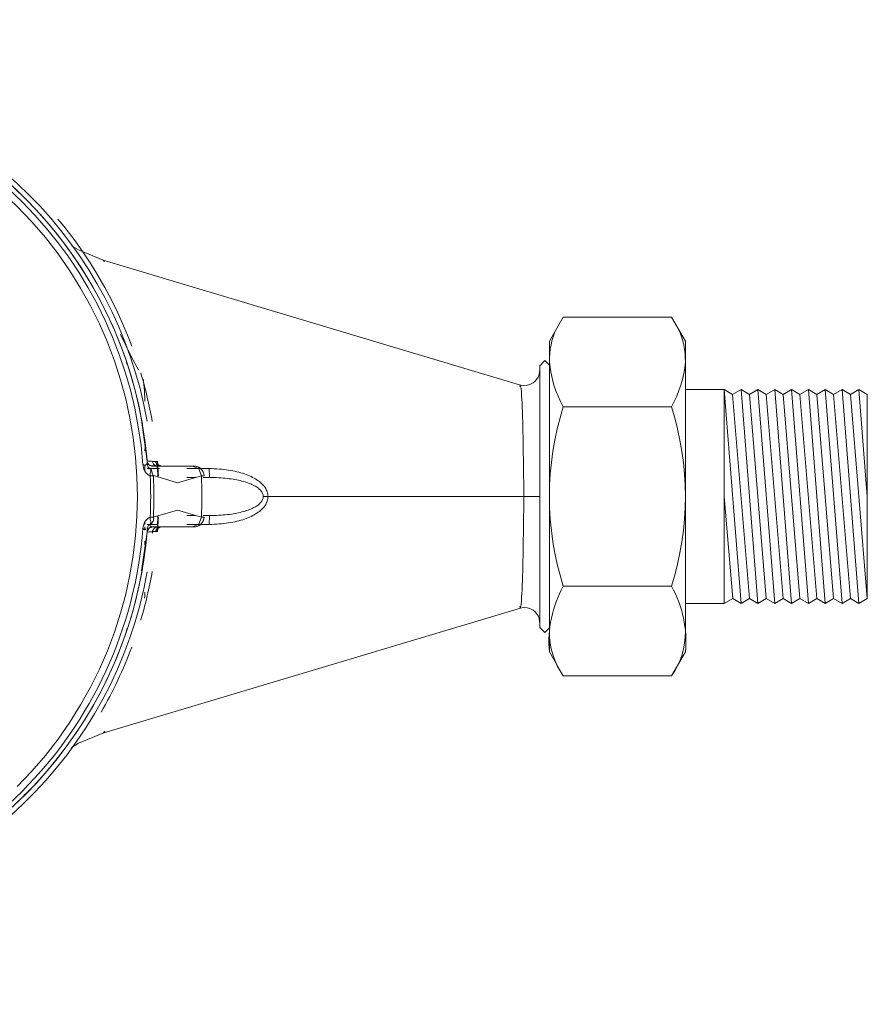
# Model space of a CAD drawing. Header units: millimetres. Extents: x 2339 to 23224, y 1509 to 18979.
# Tile 110 of 124: x 18733 to 18850, y 13639 to 13775. Entities that reach past the tile are written whole.
import ezdxf

# ---------------------------------------------------------------- set-up
doc = ezdxf.new("R2010")
doc.units = ezdxf.units.MM
doc.set_wipeout_variables(frame=1)
doc.layers.get('0').update_dxf_attribs({"lineweight": 0})

# ---------------------------------------------------------------- blocks, each defined once
blk = doc.blocks.new('*U385')
blk.add_wipeout([(-66.821, -18.15), (-77.479, -18.152), (-78.846, -15.784), (-78.846, -11.002), (-96.744, -11.021), (-96.774, 10.053), (-78.849, 10.042), (-78.85, 14.824), (-77.483, 17.192), (-66.825, 17.193), (-65.458, 14.826), (-65.458, 12.466), (-65.011, 12.913), (-64.501, 12.403), (-64.501, 11.956), (-64.342, 11.751), (-64.075, 11.224), (-63.614, 10.908), (-63.134, 10.768), (-62.518, 10.842), (-62.101, 10.875), (-35.729, 22.11), (-32.849, 26.198), (-31.128, 28.221), (-29.009, 30.395), (-26.57, 32.549), (-24.25, 34.312), (-21.614, 36.031), (-18.25, 37.846), (-15.969, 38.864), (-13.973, 39.625), (-12.418, 40.384), (-8.991, 41.282), (-7.81, 41.437), (-4.52, 42.007), (-3, 42.65), (-2.957, 46.219), (-2.134, 46.938), (2.046, 46.952), (2.72, 46.651), (3, 45.891), (3.039, 42.493), (7.668, 41.548), (16.166, 39.035), (25.383, 33.483), (31.358, 27.966), (32.557, 27.318), (34.989, 24.125), (78.086, 10.981), (79.04, 11.03), (79.692, 11.518), (79.999, 12.18), (80.253, 13.136), (80.508, 13.391), (80.955, 15.304), (82.321, 17.672), (92.979, 17.673), (94.346, 15.306), (94.346, 10.523), (112.239, 10.526), (112.26, -10.524), (94.349, -10.526), (94.35, -15.303), (92.983, -17.67), (82.326, -17.672), (80.958, -15.304), (80.958, -12.944), (80.511, -13.391), (80.002, -12.882), (79.971, -12.177), (79.835, -11.749), (79.204, -11.117), (78.586, -10.941), (78.086, -10.981), (37.003, -23.304), (33.905, -24.709), (32.038, -27.183), (30.395, -29.009), (28.835, -30.561), (27.326, -31.917), (24.729, -33.969), (22.603, -35.419), (20.22, -36.831), (18.459, -37.745), (16.128, -38.798), (11.552, -40.64), (7.996, -41.486), (5.758, -41.62), (3.526, -42.353), (3.526, -42.353), (3.022, -42.676), (3, -49.003), (2.707, -49.707), (2, -50), (-2, -50), (-2.707, -49.707), (-3, -48.802), (-3.011, -42.597), (-3.459, -42.222), (-4.238, -42.037), (-7.339, -41.608), (-10.14, -41.015), (-12.66, -40.309), (-16.15, -39.041), (-19.583, -37.437), (-23.275, -34.981), (-25.704, -33.237), (-27.972, -31.352), (-29.505, -29.914), (-32.557, -27.318), (-36.483, -21.8), (-62.384, -10.889), (-63.378, -10.811), (-64.188, -11.289), (-64.499, -11.956), (-64.5, -13.362), (-65.008, -13.87), (-65.455, -13.423), (-65.455, -15.783)])
for p, q in [((37.025, 23.277), (78.103, 10.979)), ((80.955, 15.302), (82.322, 17.67)), ((92.979, 17.671), (82.322, 17.67)), ((94.346, 15.304), (92.979, 17.671)), ((80.955, 15.302), (80.958, -13.256)), ((80.955, 15.302), (80.958, -8.838)), ((80.955, 15.302), (80.955, 13.389)), ((80.957, -0.002), (80.955, 15.302)), ((94.346, 15.304), (94.35, -13.254)), ((39.305, 13.195), (39.373, 12.986)), ((39.311, 13.196), (39.368, 13.02)), ((79.999, 12.88), (80.508, 13.389)), ((79.999, 12.88), (79.999, 11.476)), ((80, -0.002), (80, 12.881)), ((80.955, 12.942), (80.508, 13.389)), ((80.955, 13.389), (80.955, 12.672)), ((80.958, -12.676), (80.955, 12.672)), ((80.002, -12.437), (79.999, 11.476)), ((94.347, 10.521), (98.173, 10.522)), ((98.175, -10.522), (98.173, 10.522)), ((98.173, 10.522), (99.001, 10.044)), ((99.832, -10.521), (98.173, 10.522)), ((99.829, 10.522), (99.001, 10.044)), ((99.001, 10.044), (100.66, -10.043)), ((99.829, 10.522), (100.658, 10.044)), ((101.489, -10.521), (99.829, 10.522)), ((101.486, 10.522), (100.658, 10.044)), ((100.658, 10.044), (102.317, -10.043)), ((101.486, 10.522), (102.315, 10.044)), ((103.145, -10.521), (101.486, 10.522)), ((103.143, 10.522), (102.315, 10.044)), ((102.315, 10.044), (103.974, -10.043)), ((103.143, 10.522), (103.971, 10.044)), ((104.802, -10.521), (103.143, 10.522)), ((104.8, 10.522), (103.971, 10.044)), ((103.971, 10.044), (105.631, -10.043)), ((104.8, 10.522), (105.628, 10.044)), ((106.459, -10.521), (104.8, 10.522)), ((106.456, 10.523), (105.628, 10.044)), ((105.628, 10.044), (107.287, -10.042)), ((106.456, 10.523), (107.285, 10.045)), ((108.116, -10.52), (106.456, 10.523)), ((108.113, 10.523), (107.285, 10.045)), ((107.285, 10.045), (108.944, -10.042)), ((108.113, 10.523), (108.942, 10.045)), ((109.772, -10.52), (108.113, 10.523)), ((109.77, 10.523), (108.942, 10.045)), ((108.942, 10.045), (110.601, -10.042)), ((109.77, 10.523), (110.598, 10.045)), ((111.429, -10.52), (109.77, 10.523)), ((111.427, 10.523), (110.598, 10.045)), ((110.598, 10.045), (112.257, -10.042)), ((111.427, 10.523), (112.255, 10.045)), ((112.256, 0.002), (111.427, 10.523)), ((112.255, 10.045), (112.257, -10.042)), ((92.98, 8.835), (82.323, 8.834)), ((40.808, 7.286), (41.362, 3.479)), ((42.65, 3), (45.25, 3)), ((42.696, 3), (45.25, 3)), ((41.122, 2.757), (41.124, 2.506)), ((41.959, 2.042), (41.645, 2.027)), ((46.952, 2.046), (46.941, 2.046)), ((46.15, 1.875), (45.25, 1.875)), ((47.482, 1.875), (46.861, 1.875)), ((98.174, 0), (99.004, -10.043)), ((80.002, -12.884), (80, -0.002)), ((46.15, -1.875), (45.25, -1.875)), ((47.482, -1.875), (46.861, -1.875)), ((41.124, -2.509), (41.122, -2.757)), ((42.397, -2.755), (41.359, -2.757)), ((41.645, -2.027), (41.959, -2.042)), ((46.941, -2.046), (46.952, -2.046)), ((41.361, -3.5), (40.803, -7.327)), ((41.361, -3.5), (40.805, -7.305)), ((41.378, -3.166), (41.342, -3.217)), ((45.25, -3), (42.65, -3)), ((45.25, -3), (42.696, -3)), ((92.982, -8.837), (82.325, -8.838)), ((94.349, -10.522), (98.175, -10.522)), ((98.175, -10.522), (99.004, -10.043)), ((99.832, -10.521), (99.004, -10.043)), ((99.832, -10.521), (100.66, -10.043)), ((101.489, -10.521), (100.66, -10.043)), ((101.489, -10.521), (102.317, -10.043)), ((103.145, -10.521), (102.317, -10.043)), ((103.145, -10.521), (103.974, -10.043)), ((104.802, -10.521), (103.974, -10.043)), ((104.802, -10.521), (105.631, -10.043)), ((106.459, -10.521), (105.631, -10.043)), ((106.459, -10.521), (107.287, -10.042)), ((108.116, -10.52), (107.287, -10.042)), ((108.116, -10.52), (108.944, -10.042)), ((109.772, -10.52), (108.944, -10.042)), ((109.772, -10.52), (110.601, -10.042)), ((111.429, -10.52), (110.601, -10.042)), ((111.429, -10.52), (112.257, -10.042)), ((37.069, -23.262), (78.103, -10.979)), ((80.002, -12.884), (80.002, -12.437)), ((39.383, -12.959), (39.3, -13.213)), ((39.38, -12.978), (39.302, -13.218)), ((80.002, -12.884), (80.511, -13.393)), ((80.958, -12.946), (80.511, -13.393)), ((80.958, -13.393), (80.958, -12.676)), ((80.959, -15.306), (80.958, -13.393)), ((80.959, -15.306), (82.326, -17.674)), ((94.35, -15.305), (92.983, -17.672)), ((82.326, -17.674), (92.983, -17.672)), ((35.448, -21.589), (35.344, -21.759)), ((35.446, -21.605), (35.347, -21.767)), ((29.31, -29.321), (29.237, -29.394)), ((29.313, -29.331), (29.257, -29.386))]:
    blk.add_line(p, q)
at = {"flags": 128}
for points in [[(3.166, 41.379), (4.818, 41.219), (6.463, 40.994), (8.097, 40.702), (9.718, 40.346), (11.324, 39.925), (12.911, 39.44), (14.478, 38.893), (16.022, 38.283), (17.54, 37.611), (19.03, 36.88), (20.489, 36.089), (21.916, 35.241), (23.308, 34.336), (24.662, 33.377), (25.977, 32.364), (27.251, 31.299), (28.481, 30.184), (29.665, 29.021), (30.802, 27.812), (31.889, 26.558), (32.926, 25.261), (33.91, 23.925), (34.839, 22.55)], [(37.026, 23.277), (34.572, 24.298), (33.914, 24.696)], [(34.839, 22.549), (35.713, 21.138), (36.53, 19.693), (37.288, 18.217), (37.987, 16.711), (38.625, 15.178), (39.201, 13.622), (39.714, 12.043), (40.164, 10.445), (40.55, 8.831), (40.87, 7.202), (41.126, 5.562), (41.315, 3.913), (41.379, 3.166)], [(40.506, 12.471), (39.807, 13.727), (38.724, 15.946)], [(80, 12.371), (79.998, 12.331), (79.944, 12.023), (79.835, 11.749), (79.692, 11.518), (79.532, 11.337), (79.368, 11.203), (79.04, 11.03), (78.78, 10.953), (78.392, 10.929), (78.103, 10.979)], [(41.837, 3), (41.495, 3.145), (41.36, 3.444)], [(42.365, 3.007), (42.335, 3.007), (42.264, 3.007), (42.157, 3.007), (42.018, 3.007), (41.851, 3.006)], [(45.825, 3), (45.006, 3), (44.216, 3), (43.438, 3), (42.656, 3), (41.854, 3)], [(42.175, 3.459), (42.115, 3.459), (42.055, 3.459), (41.994, 3.459), (41.934, 3.459), (41.874, 3.459)], [(41.881, 3.453), (41.918, 3.308), (41.988, 3.183), (42.088, 3.09), (42.218, 3.031), (42.365, 3.007)], [(42.307, 3.459), (42.274, 3.459), (42.241, 3.459), (42.208, 3.459), (42.175, 3.459)], [(42.307, 3.459), (42.467, 3.132), (42.686, 3.014)], [(42.372, 3), (42.428, 3), (42.483, 3), (42.539, 3), (42.594, 3), (42.65, 3)], [(45.827, 2.997), (46.428, 2.72), (46.691, 2.04)], [(46.952, 2.046), (46.924, 2.222), (46.874, 2.38), (46.809, 2.514), (46.647, 2.723), (46.491, 2.842), (46.219, 2.957), (45.959, 2.997)], [(42.576, 2.759), (42.397, 2.759), (41.345, 2.761)], [(41.956, 2.045), (41.849, 2.313), (41.76, 2.581), (41.618, 2.793)], [(46.691, 2.04), (44.346, 1.335), (41.958, 2.053)], [(47.442, 2.748), (46.19, 2.751), (45.251, 2.753)], [(46.91, 2.045), (46.857, 2.044), (46.783, 2.042), (46.691, 2.04)], [(53.258, 0), (53.018, 0), (52.792, 0)], [(53.248, 0), (59.547, 0), (65.846, 0), (72.145, 0), (78.445, 0)], [(78.446, 0), (79.215, 0), (79.79, 0), (80, 0)], [(41.956, -2.045), (44.346, -1.335), (46.691, -2.04)], [(41.645, -2.028), (41.651, -2.26), (41.697, -2.461), (41.706, -2.636), (41.616, -2.796)], [(47.442, -2.744), (46.19, -2.747), (45.251, -2.749)], [(45.827, -2.997), (46.428, -2.72), (46.691, -2.04)], [(45.959, -2.997), (46.137, -2.977), (46.297, -2.933), (46.434, -2.873), (46.651, -2.72), (46.776, -2.568), (46.848, -2.44), (46.922, -2.232), (46.952, -2.046)], [(46.952, -2.046), (46.888, -2.344), (46.747, -2.61), (46.532, -2.816), (46.259, -2.945), (45.959, -2.997)], [(46.691, -2.04), (46.783, -2.042), (46.857, -2.044), (46.91, -2.045)], [(41.379, -3.166), (41.219, -4.818), (40.994, -6.463), (40.702, -8.097), (40.346, -9.718), (39.925, -11.324), (39.44, -12.911), (38.893, -14.478), (38.283, -16.022), (37.611, -17.54), (36.88, -19.03), (36.089, -20.489), (35.241, -21.916), (34.336, -23.308), (33.377, -24.662), (32.364, -25.977), (31.299, -27.251), (30.184, -28.481), (29.021, -29.665), (27.812, -30.802)], [(41.244, -3.174), (41.098, -3.279), (40.935, -3.132)], [(41.367, -3.421), (41.549, -3.114), (41.851, -3.006)], [(41.854, -3), (42.604, -3), (43.37, -3), (44.158, -3), (44.974, -3), (45.825, -3)], [(41.874, -3.459), (41.934, -3.459), (41.994, -3.459), (42.055, -3.459), (42.115, -3.459), (42.175, -3.459)], [(41.886, -3.421), (41.908, -3.336), (42.005, -3.162)], [(42.175, -3.459), (42.194, -3.459), (42.213, -3.459), (42.232, -3.459), (42.25, -3.459), (42.269, -3.459), (42.288, -3.459), (42.307, -3.459)], [(42.307, -3.459), (42.467, -3.132), (42.677, -3.021)], [(42.65, -3), (42.594, -3), (42.539, -3), (42.483, -3), (42.428, -3), (42.372, -3)], [(80, -12.371), (79.998, -12.331), (79.944, -12.023), (79.835, -11.749), (79.692, -11.518), (79.532, -11.337), (79.368, -11.203), (79.04, -11.03), (78.78, -10.953), (78.392, -10.929), (78.103, -10.979)], [(37.071, -23.262), (34.602, -24.288), (33.905, -24.709)]]:
    blk.add_lwpolyline(points, dxfattribs=at)
for centre, radius, start, end in [((0, 0), 41.055, 4.37524, 85.62476), ((0, 0), 41.5, 9.8978, 80.10225), ((0, 0), 42.017, 10.18182, 79.82342), ((0, 0), 40.391, 315, 135), ((0, 0), 42.5, 20.39197, 40), ((88.41, 13.367), 7.456, 155.2665, 180.88225), ((86.891, 13.366), 7.456, 359.13142, 24.74718), ((92.091, 14.278), 11.184, 185.2665, 209.13142), ((83.21, 14.277), 11.184, 330.88225, 354.74718), ((0, 0), 42.5, 10, 16.64918), ((110.198, 0.001), 29.242, 162.41888, 197.59479), ((65.106, -0.004), 29.242, 342.41888, 17.59479), ((0, 0), 42.448, 2.59511, 4.67444), ((0, 0), 42.5, 4.33712, 4.67945), ((0, 0), 42.5, 2.75087, 4.25023), ((45.957, 2), 1, 2.49191, 90), ((0, 0), 41.694, 357.21348, 2.78653), ((0, 0), 42.009, 357.21347, 2.78653), ((0, 0), 46.738, 357.50097, 2.49903), ((0, 0), 42.448, 355.32556, 357.40489), ((0, 0), 42.5, 355.3036, 357.23313), ((0, 0), 41.055, 315, 355.62478), ((0, 0), 42.017, 355.07978, 355.278), ((0, 0), 42.017, 277.87696, 349.82342), ((0, 0), 41.5, 280.05465, 350.10229), ((0, 0), 42.5, 343.35071, 350), ((92.095, -14.28), 11.184, 150.88225, 185.2665), ((83.213, -14.281), 11.184, 354.74718, 29.13142), ((88.413, -13.369), 7.456, 179.13142, 215.2665), ((86.895, -13.369), 7.456, 324.74718, 0.88225), ((0, 0), 42.5, 330, 339.58673), ((0, 0), 41.055, 294.8901, 315)]:
    blk.add_arc(centre, radius, start, end)
at = {"extrusion": (0, 0, -1)}
blk.add_ellipse((42.673, 3.5), major_axis=(0, -0.5), ratio=0.999402, start_param=0.351981, end_param=1.489022, dxfattribs=at)
for points in [[(37.026, 23.277), (36.999, 23.285), (37.052, 23.229), (37.145, 23.129)], [(37.034, 23.274), (37.031, 23.275), (37.028, 23.276), (37.026, 23.277)], [(78.103, 10.977), (78.086, 10.981), (78.07, 10.931), (78.056, 10.813)], [(41.116, 4.742), (41.116, 4.661), (41.116, 4.581), (41.117, 4.5)], [(41.379, 3.166), (41.349, 3.564), (41.305, 4.009), (41.331, 3.758), (41.356, 3.458)], [(41.379, 3.166), (41.378, 3.186), (41.366, 3.211), (41.323, 3.22), (41.267, 3.144), (41.19, 3.07), (41.078, 3.082), (40.986, 3.11), (40.935, 3.132)], [(41.12, 3.098), (41.12, 2.986), (41.121, 2.874), (41.121, 2.761)], [(42.5, 3.031), (42.502, 3.03), (42.518, 3.026), (42.584, 3.007), (42.655, 3.002), (42.696, 3)], [(42.65, 3), (42.601, 3.01), (42.526, 3.024), (42.5, 3.03), (42.5, 3.03)], [(47.442, 2.744), (47.459, 2.516), (47.483, 2.036), (47.488, 1.888), (47.482, 1.881)], [(47.482, 1.875), (48.117, 1.875), (48.704, 1.841), (49.237, 1.78)], [(49.238, 1.78), (49.771, 1.719), (50.249, 1.633), (50.677, 1.523)], [(47.482, -1.881), (47.488, -1.888), (47.483, -2.038), (47.459, -2.517), (47.442, -2.744)], [(49.243, -1.779), (48.709, -1.84), (48.12, -1.875), (47.482, -1.875)], [(50.681, -1.521), (50.255, -1.632), (49.803, -1.734), (49.243, -1.779)], [(41.614, -2.804), (41.625, -2.83), (41.65, -2.876), (41.689, -2.929), (41.734, -2.971), (41.786, -2.999), (41.827, -3.006), (41.848, -3.006)], [(41.12, -2.992), (41.12, -3.089), (41.12, -3.185), (41.12, -3.281)], [(42.5, -3.03), (42.5, -3.03), (42.526, -3.024), (42.601, -3.01), (42.65, -3)], [(41.117, -4.409), (41.117, -4.52), (41.116, -4.631), (41.116, -4.742)], [(41.123, -9.42), (41.118, -9.613), (41.111, -9.804), (41.102, -9.994)], [(78.103, -10.977), (78.086, -10.981), (78.07, -10.931), (78.056, -10.813)], [(37.197, -23.116), (37.102, -23.214), (37.003, -23.304), (37.061, -23.27)], [(37.071, -23.262), (37.072, -23.261), (37.074, -23.261), (37.078, -23.259)]]:
    blk.add_open_spline(points, degree=3)
for points, knots in [([(41.124, 9.398), (41.122, 9.472), (41.117, 9.682), (41.103, 10.023), (41.084, 10.346), (41.065, 10.599), (41.047, 10.819), (41.026, 11.037), (41.001, 11.256), (40.985, 11.412), (40.967, 11.507), (40.964, 11.538)], [-0.8772118, -0.8772118, -0.8772118, -0.8772118, -0.85, -0.8, -0.75, -0.725, -0.7, -0.6625, -0.6375, -0.6125, -0.6002909, -0.6002909, -0.6002909, -0.6002909]), ([(78.446, 0), (78.432, 1.274), (78.397, 3.833), (78.342, 7.197), (78.249, 9.703), (78.166, 10.794), (78.118, 10.98), (78.102, 10.986)], [0.0000005, 0.0000005, 0.0000005, 0.0000005, 0.1111111, 0.2222222, 0.3333333, 0.4444444, 0.4981952, 0.4981952, 0.4981952, 0.4981952]), ([(40.935, 3.132), (40.947, 3.012), (40.981, 2.819), (41.07, 2.584), (41.182, 2.386), (41.361, 2.182), (41.531, 2.075), (41.645, 2.027)], [0, 0, 0, 0, 0.2, 0.35, 0.5, 0.7, 1, 1, 1, 1]), ([(41.356, 3.458), (41.362, 3.387), (41.39, 3.297), (41.449, 3.205), (41.506, 3.135), (41.575, 3.081), (41.672, 3.031), (41.757, 3.006), (41.828, 3), (41.854, 3)], [-1, -1, -1, -1, -0.725, -0.6375, -0.55, -0.35, -0.275, -0.1, 0, 0, 0, 0]), ([(41.36, 3.444), (41.362, 3.388), (41.388, 3.283), (41.475, 3.151), (41.611, 3.043), (41.763, 3.002), (41.837, 3)], [0, 0, 0, 0, 0.2, 0.4, 0.65, 1, 1, 1, 1]), ([(41.874, 3.459), (41.87, 3.46), (41.804, 3.464), (41.602, 3.481), (41.447, 3.493), (41.369, 3.5)], [0, 0, 0, 0, 0.4, 0.7, 1, 1, 1, 1]), ([(41.616, 2.796), (41.572, 2.792), (41.493, 2.818), (41.414, 2.951), (41.384, 3.092), (41.378, 3.166)], [-1, -1, -1, -1, -0.65, -0.3, 0, 0, 0, 0]), ([(45.957, 3), (45.957, 3), (45.938, 3), (45.877, 3), (45.825, 3)], [0.0003102, 0.0003102, 0.0003102, 0.0003102, 0.4, 1, 1, 1, 1]), ([(41.645, 2.027), (41.644, 2.092), (41.638, 2.205), (41.674, 2.353), (41.71, 2.496), (41.723, 2.634), (41.666, 2.741), (41.616, 2.797)], [0, 0, 0, 0, 0.1875, 0.375, 0.53125, 0.71875, 1, 1, 1, 1]), ([(53.248, 0), (53.244, 0.156), (53.205, 0.382), (53.088, 0.669), (52.928, 0.945), (52.633, 1.282), (52.011, 1.77), (50.986, 2.261), (49.411, 2.64), (48.136, 2.74), (47.442, 2.748)], [0, 0, 0, 0, 0.1, 0.15, 0.2, 0.3, 0.4, 0.6, 0.8, 1, 1, 1, 1]), ([(50.677, 1.522), (50.891, 1.467), (51.293, 1.345), (51.635, 1.202), (51.791, 1.124)], [0.4001084, 0.4001084, 0.4001084, 0.4001084, 0.5, 0.6, 0.6, 0.6, 0.6]), ([(51.793, 1.122), (51.87, 1.084), (52.017, 1.003), (52.284, 0.831), (52.496, 0.646), (52.641, 0.453), (52.748, 0.254), (52.782, 0.102), (52.785, 0)], [0.6005748, 0.6005748, 0.6005748, 0.6005748, 0.65, 0.7, 0.8, 0.85, 0.9, 1, 1, 1, 1]), ([(47.442, -2.748), (48.139, -2.74), (49.418, -2.639), (50.992, -2.258), (52.014, -1.768), (52.634, -1.281), (52.928, -0.945), (53.087, -0.669), (53.205, -0.382), (53.244, -0.156), (53.248, 0)], [0, 0, 0, 0, 0.2, 0.4, 0.6, 0.7, 0.8, 0.85, 0.9, 1, 1, 1, 1]), ([(52.785, 0), (52.782, -0.102), (52.747, -0.255), (52.64, -0.453), (52.568, -0.55), (52.526, -0.597)], [0, 0, 0, 0, 0.1, 0.15, 0.1998979, 0.1998979, 0.1998979, 0.1998979]), ([(78.445, 0), (78.431, -1.277), (78.397, -3.833), (78.342, -7.199), (78.249, -9.701), (78.166, -10.801), (78.118, -10.972), (78.103, -10.976)], [0, 0, 0, 0, 0.1111111, 0.2222222, 0.3333333, 0.4444444, 0.4981631, 0.4981631, 0.4981631, 0.4981631]), ([(52.526, -0.598), (52.442, -0.693), (52.284, -0.831), (52.018, -1.003), (51.871, -1.083), (51.795, -1.122)], [0.2, 0.2, 0.2, 0.2, 0.3, 0.35, 0.3994846, 0.3994846, 0.3994846, 0.3994846]), ([(51.792, -1.123), (51.637, -1.201), (51.298, -1.345), (50.89, -1.464), (50.682, -1.521)], [0.4, 0.4, 0.4, 0.4, 0.5, 0.5999028, 0.5999028, 0.5999028, 0.5999028]), ([(41.645, -2.027), (41.566, -2.061), (41.421, -2.143), (41.258, -2.292), (41.133, -2.465), (41.039, -2.653), (40.97, -2.874), (40.944, -3.042), (40.935, -3.132)], [0, 0, 0, 0, 0.2, 0.4, 0.55, 0.7, 0.85, 1, 1, 1, 1]), ([(41.382, -3.16), (41.385, -3.101), (41.407, -2.974), (41.49, -2.831), (41.565, -2.803), (41.614, -2.804)], [0, 0, 0, 0, 0.25, 0.6, 1, 1, 1, 1]), ([(41.616, -2.797), (41.673, -2.752), (41.766, -2.662), (41.886, -2.511), (41.966, -2.354), (42, -2.189), (41.98, -2.088), (41.959, -2.042)], [-1, -1, -1, -1, -0.75, -0.5625, -0.375, -0.1875, 0, 0, 0, 0]), ([(41.356, -3.458), (41.358, -3.432), (41.372, -3.349), (41.413, -3.256), (41.477, -3.168), (41.552, -3.095), (41.677, -3.022), (41.792, -3), (41.854, -3)], [0, 0, 0, 0, 0.1, 0.325, 0.40625, 0.55, 0.7625, 1, 1, 1, 1]), ([(41.379, -3.166), (41.373, -3.239), (41.365, -3.34), (41.358, -3.434), (41.356, -3.457), (41.356, -3.458)], [0, 0, 0, 0, 0.4, 0.7, 1, 1, 1, 1]), ([(41.369, -3.5), (41.472, -3.491), (41.732, -3.471), (41.869, -3.459), (41.874, -3.459)], [0, 0, 0, 0, 0.4, 1, 1, 1, 1]), ([(42.372, -3), (42.367, -3), (42.309, -3), (42.11, -3), (41.946, -3), (41.854, -3)], [0, 0, 0, 0, 0.4, 0.7, 1, 1, 1, 1]), ([(41.88, -3.454), (41.883, -3.441), (41.888, -3.328), (42.026, -3.123), (42.172, -3.036), (42.298, -3.009), (42.366, -3.006)], [0, 0, 0, 0, 0.375, 0.5625, 0.75, 1, 1, 1, 1]), ([(42.175, -3.459), (42.181, -3.383), (42.227, -3.25), (42.37, -3.082), (42.466, -3.044), (42.501, -3.031)], [0, 0, 0, 0, 0.25, 0.5, 1, 1, 1, 1]), ([(42.696, -3), (42.634, -3.006), (42.538, -3.017), (42.502, -3.026), (42.5, -3.031)], [0.0000075, 0.0000075, 0.0000075, 0.0000075, 0.5, 1, 1, 1, 1]), ([(45.825, -3), (45.86, -3), (45.929, -3), (45.957, -3), (45.957, -3)], [0, 0, 0, 0, 0.4, 0.9996891, 0.9996891, 0.9996891, 0.9996891])]:
    blk.add_open_spline(points, degree=3, knots=knots)

msp = doc.modelspace()

# ---------------------------------------------------------------- block references
at = {"xscale": 1.399246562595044, "yscale": 1.399246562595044, "zscale": 1.399246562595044, "rotation": 0.0009900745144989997}
msp.add_blockref('*U385', (18693.09, 13708.87), dxfattribs=at)

doc.saveas('drawing.dxf')
